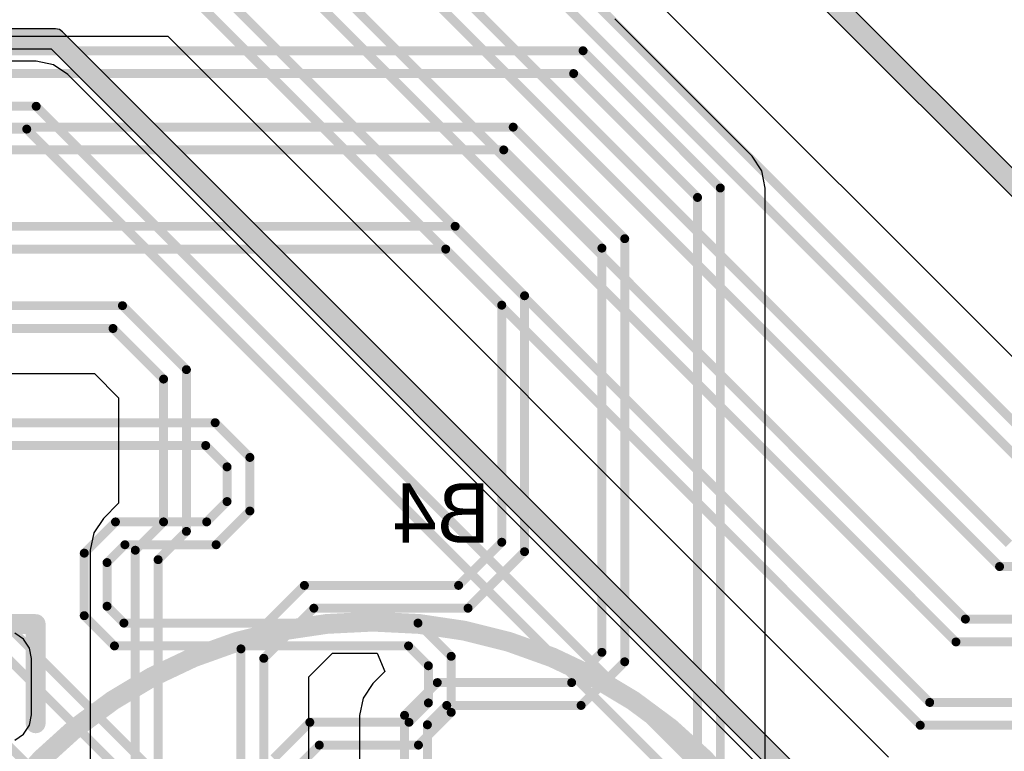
# Model space of a CAD drawing. Header units: millimetres. Extents: x 1.4 to 10.4, y 0 to 10.9.
# Tile 162 of 177: x 8.062 to 8.558, y 5.146 to 5.515. Entities that reach past the tile are written whole.
import ezdxf

# ---------------------------------------------------------------- set-up
doc = ezdxf.new("R2010")
doc.units = ezdxf.units.MM
doc.header["$MEASUREMENT"] = 0
for name, color, linetype in [('BottomLayer', 5, 'Continuous'), ('BottomOverlay', 54, 'Continuous'), ('InternalPlane2', 16, 'Continuous'), ('TopLayer', 1, 'Continuous'), ('TopOverlay', 2, 'Continuous')]:
    doc.layers.add(name, color=color, linetype=linetype)

msp = doc.modelspace()

# ---------------------------------------------------------------- linework, layer by layer
at = {"layer": 'BottomLayer'}
for p, q in [((8.5939, 5.31319), (8.16004, 5.74704)), ((7.67574, 5.50631), (8.1366, 5.50631)), ((8.1366, 5.50631), (8.49996, 5.14296)), ((8.07026, 5.49369), (7.50966, 5.49369)), ((8.07894, 5.49196), (8.07026, 5.49369)), ((8.07026, 5.49369), (8.07026, 5.49369)), ((8.0863, 5.48704), (8.07894, 5.49196)), ((8.43604, 5.1373), (8.0863, 5.48704))]:
    msp.add_line(p, q, dxfattribs=at)
at = {"layer": 'BottomLayer', "const_width": 0.0045}
for points in [[(8.144, 5.731), (8.5845, 5.2905)], [(8.13924, 5.7195), (8.57974, 5.279)], [(8.19026, 5.621), (8.56076, 5.2505)], [(8.1855, 5.6095), (8.556, 5.239)], [(8.17026, 5.581), (8.53876, 5.2125)], [(8.1655, 5.5695), (8.534, 5.201)], [(8.15076, 5.5405), (8.52076, 5.1705)], [(8.146, 5.529), (8.516, 5.159)], [(7.50026, 5.471), (8.07026, 5.471)], [(8.07026, 5.471), (8.42, 5.12126)], [(7.4955, 5.4595), (8.0655, 5.4595)], [(8.0655, 5.4595), (8.4085, 5.1165)], [(7.884, 5.381), (8.22075, 5.04425)], [(7.87924, 5.3695), (8.20925, 5.03949)], [(7.865, 5.34), (8.14, 5.065)], [(8.01976, 5.3115), (8.1605, 5.3115)], [(8.1605, 5.3115), (8.178, 5.294)], [(8.015, 5.3), (8.15574, 5.3)], [(8.15574, 5.3), (8.1665, 5.28924)], [(8.178, 5.267), (8.178, 5.294)], [(8.1665, 5.27176), (8.1665, 5.28924)], [(8.15624, 5.2615), (8.1665, 5.27176)], [(8.161, 5.25), (8.178, 5.267)], [(8.0945, 5.24576), (8.11024, 5.2615)], [(8.11024, 5.2615), (8.15624, 5.2615)], [(8.0945, 5.21424), (8.0945, 5.24576)], [(8.106, 5.241), (8.115, 5.25)], [(8.115, 5.25), (8.161, 5.25)], [(8.106, 5.219), (8.106, 5.241)], [(8.556, 5.239), (8.71974, 5.239)], [(8.106, 5.219), (8.1145, 5.2105)], [(8.0945, 5.21424), (8.10974, 5.199)], [(8.1145, 5.2105), (8.26276, 5.2105)], [(8.26276, 5.2105), (8.2795, 5.19376)], [(8.53876, 5.2125), (8.7025, 5.2125)], [(8.534, 5.201), (8.69774, 5.201)], [(8.10974, 5.199), (8.258, 5.199)], [(8.258, 5.199), (8.268, 5.189)], [(8.2795, 5.1655), (8.2795, 5.19376)], [(8.268, 5.17026), (8.268, 5.189)], [(8.25824, 5.1605), (8.268, 5.17026)], [(8.52076, 5.1705), (8.68476, 5.1705)], [(8.263, 5.149), (8.2795, 5.1655)], [(8.19, 5.14226), (8.20824, 5.1605)], [(8.20824, 5.1605), (8.25824, 5.1605)], [(8.516, 5.159), (8.68, 5.159)], [(8.2015, 5.1375), (8.213, 5.149)], [(8.213, 5.149), (8.263, 5.149)]]:
    msp.add_lwpolyline(points, dxfattribs=at)
at = {"layer": 'BottomLayer', "const_width": 0.00225}
for points in [[(8.06914, 5.471, 1), (8.07139, 5.471, 1)], [(8.06914, 5.471, 1), (8.07139, 5.471, 1)], [(8.06438, 5.4595, 1), (8.06663, 5.4595, 1)], [(8.06438, 5.4595, 1), (8.06663, 5.4595, 1)], [(8.15938, 5.3115, 1), (8.16163, 5.3115, 1)], [(8.15938, 5.3115, 1), (8.16163, 5.3115, 1)], [(8.15461, 5.3, 1), (8.15686, 5.3, 1)], [(8.15461, 5.3, 1), (8.15686, 5.3, 1)], [(8.17688, 5.294, 1), (8.17913, 5.294, 1)], [(8.17688, 5.294, 1), (8.17913, 5.294, 1)], [(8.16537, 5.28924, 1), (8.16762, 5.28924, 1)], [(8.16537, 5.28924, 1), (8.16762, 5.28924, 1)], [(8.16537, 5.27176, 1), (8.16762, 5.27176, 1)], [(8.16537, 5.27176, 1), (8.16762, 5.27176, 1)], [(8.17688, 5.267, 1), (8.17913, 5.267, 1)], [(8.17688, 5.267, 1), (8.17913, 5.267, 1)], [(8.10911, 5.2615, 1), (8.11136, 5.2615, 1)], [(8.10911, 5.2615, 1), (8.11136, 5.2615, 1)], [(8.15511, 5.2615, 1), (8.15736, 5.2615, 1)], [(8.15511, 5.2615, 1), (8.15736, 5.2615, 1)], [(8.09337, 5.24576, 1), (8.09563, 5.24576, 1)], [(8.09337, 5.24576, 1), (8.09563, 5.24576, 1)], [(8.11388, 5.25, 1), (8.11613, 5.25, 1)], [(8.11388, 5.25, 1), (8.11613, 5.25, 1)], [(8.15987, 5.25, 1), (8.16212, 5.25, 1)], [(8.15987, 5.25, 1), (8.16212, 5.25, 1)], [(8.10487, 5.241, 1), (8.10712, 5.241, 1)], [(8.10487, 5.241, 1), (8.10712, 5.241, 1)], [(8.55487, 5.239, 1), (8.55712, 5.239, 1)], [(8.55487, 5.239, 1), (8.55712, 5.239, 1)], [(8.10487, 5.219, 1), (8.10712, 5.219, 1)], [(8.10487, 5.219, 1), (8.10712, 5.219, 1)], [(8.09337, 5.21424, 1), (8.09563, 5.21424, 1)], [(8.09337, 5.21424, 1), (8.09563, 5.21424, 1)], [(8.11337, 5.2105, 1), (8.11562, 5.2105, 1)], [(8.11337, 5.2105, 1), (8.11562, 5.2105, 1)], [(8.26164, 5.2105, 1), (8.26389, 5.2105, 1)], [(8.26164, 5.2105, 1), (8.26389, 5.2105, 1)], [(8.53764, 5.2125, 1), (8.53989, 5.2125, 1)], [(8.53764, 5.2125, 1), (8.53989, 5.2125, 1)], [(8.53288, 5.201, 1), (8.53513, 5.201, 1)], [(8.53288, 5.201, 1), (8.53513, 5.201, 1)], [(8.10861, 5.199, 1), (8.11086, 5.199, 1)], [(8.10861, 5.199, 1), (8.11086, 5.199, 1)], [(8.25688, 5.199, 1), (8.25912, 5.199, 1)], [(8.25688, 5.199, 1), (8.25912, 5.199, 1)], [(8.27838, 5.19376, 1), (8.28063, 5.19376, 1)], [(8.27838, 5.19376, 1), (8.28063, 5.19376, 1)], [(8.26688, 5.189, 1), (8.26913, 5.189, 1)], [(8.26688, 5.189, 1), (8.26913, 5.189, 1)], [(8.26688, 5.17026, 1), (8.26913, 5.17026, 1)], [(8.26688, 5.17026, 1), (8.26913, 5.17026, 1)], [(8.51964, 5.1705, 1), (8.52189, 5.1705, 1)], [(8.51964, 5.1705, 1), (8.52189, 5.1705, 1)], [(8.27838, 5.1655, 1), (8.28063, 5.1655, 1)], [(8.27838, 5.1655, 1), (8.28063, 5.1655, 1)], [(8.20711, 5.1605, 1), (8.20936, 5.1605, 1)], [(8.20711, 5.1605, 1), (8.20936, 5.1605, 1)], [(8.25711, 5.1605, 1), (8.25936, 5.1605, 1)], [(8.25711, 5.1605, 1), (8.25936, 5.1605, 1)], [(8.51487, 5.159, 1), (8.51713, 5.159, 1)], [(8.51487, 5.159, 1), (8.51713, 5.159, 1)], [(8.21187, 5.149, 1), (8.21412, 5.149, 1)], [(8.21187, 5.149, 1), (8.21412, 5.149, 1)], [(8.26187, 5.149, 1), (8.26412, 5.149, 1)], [(8.26187, 5.149, 1), (8.26412, 5.149, 1)]]:
    msp.add_lwpolyline(points, format="xyb", close=True, dxfattribs=at)
at = {"layer": 'BottomOverlay', "const_width": 0.01}
msp.add_lwpolyline([(8.47622, 4.975, 1), (8.00378, 4.975, 1)], format="xyb", close=True, dxfattribs=at)
at = {"layer": 'InternalPlane2'}
for p, q in [((8.62211, 5.3801), (8.4451, 5.55711)), ((8.4364, 5.5514), (8.6164, 5.3714)), ((8.08, 5.5101), (7.58211, 5.5101)), ((8.08195, 5.50971), (8.08, 5.5101)), ((8.0836, 5.5086), (8.08195, 5.50971)), ((8.45211, 5.1401), (8.0836, 5.5086)), ((7.58, 5.4999), (8.07789, 5.4999)), ((8.07789, 5.4999), (8.4449, 5.13289))]:
    msp.add_line(p, q, dxfattribs=at)
at = {"layer": 'InternalPlane2', "const_width": 0.01}
for points in [[(8.44, 5.555), (8.62, 5.375)], [(7.58, 5.505), (8.08, 5.505)], [(8.08, 5.505), (8.45, 5.135)]]:
    msp.add_lwpolyline(points, dxfattribs=at)
at = {"layer": 'InternalPlane2', "const_width": 0.005}
msp.add_lwpolyline([(8.0775, 5.505, 1), (8.0825, 5.505, 1)], format="xyb", close=True, dxfattribs=at)
msp.add_lwpolyline([(8.0775, 5.505, 1), (8.0825, 5.505, 1)], format="xyb", close=True, dxfattribs=at)
at = {"layer": 'TopLayer'}
for p, q in [((8.43124, 5.44584), (8.36204, 5.51504)), ((8.43616, 5.43848), (8.43124, 5.44584)), ((8.43124, 5.44584), (8.43124, 5.44584)), ((8.43788, 5.4298), (8.43616, 5.43848)), ((8.43788, 5.02239), (8.43788, 5.4298)), ((8.43788, 5.4298), (8.43788, 5.4298)), ((7.786, 5.33631), (8.0996, 5.33631)), ((8.0996, 5.33631), (8.11181, 5.3241)), ((8.11181, 5.3241), (8.11181, 5.2709)), ((8.11181, 5.2709), (8.10419, 5.26328)), ((8.10419, 5.26328), (8.09928, 5.25592)), ((8.09928, 5.25592), (8.09755, 5.24723)), ((8.09755, 5.24723), (8.09755, 5.24723)), ((8.09755, 5.24723), (8.09755, 5.0294)), ((8.06394, 5.2024), (8.05946, 5.2054)), ((8.06693, 5.19792), (8.06394, 5.2024)), ((8.06798, 5.19264), (8.06693, 5.19792)), ((8.20769, 5.18334), (8.21966, 5.19531)), ((8.21966, 5.19531), (8.24217, 5.19531)), ((8.24217, 5.19531), (8.24599, 5.18608)), ((8.06798, 5.16429), (8.06798, 5.19264)), ((8.20769, 5.12862), (8.20769, 5.18334)), ((8.24599, 5.18608), (8.23996, 5.18004)), ((8.23996, 5.18004), (8.23504, 5.17268)), ((8.23504, 5.17268), (8.23331, 5.164)), ((8.06693, 5.15901), (8.06798, 5.16429)), ((8.23331, 5.164), (8.23331, 5.164)), ((8.23331, 5.164), (8.23331, 5.135)), ((8.06394, 5.15453), (8.06693, 5.15901)), ((8.05946, 5.15153), (8.06394, 5.15453))]:
    msp.add_line(p, q, dxfattribs=at)
at = {"layer": 'TopLayer', "const_width": 0.0045}
for points in [[(7.85826, 5.499), (8.346, 5.499)], [(8.346, 5.499), (8.4152, 5.4298)], [(7.8535, 5.4875), (8.34124, 5.4875)], [(8.34124, 5.4875), (8.4037, 5.42504)], [(7.8345, 5.4605), (8.31076, 5.4605)], [(8.31076, 5.4605), (8.367, 5.40426)], [(7.82974, 5.449), (8.306, 5.449)], [(8.306, 5.449), (8.3555, 5.3995)], [(8.4152, 5.013), (8.4152, 5.4298)], [(8.4037, 5.013), (8.4037, 5.42504)], [(7.8195, 5.4105), (8.2815, 5.4105)], [(8.2815, 5.4105), (8.3165, 5.3755)], [(8.367, 5.191), (8.367, 5.40426)], [(7.81474, 5.399), (8.27674, 5.399)], [(8.27674, 5.399), (8.305, 5.37074)], [(8.3555, 5.19576), (8.3555, 5.3995)], [(8.3165, 5.2465), (8.3165, 5.3755)], [(7.79076, 5.3705), (8.11376, 5.3705)], [(8.11376, 5.3705), (8.146, 5.33826)], [(8.305, 5.25126), (8.305, 5.37074)], [(7.786, 5.359), (8.109, 5.359)], [(8.109, 5.359), (8.1345, 5.3335)], [(8.146, 5.25674), (8.146, 5.33826)], [(8.1345, 5.2615), (8.1345, 5.3335)], [(8.12023, 5.24723), (8.1345, 5.2615)], [(8.13173, 5.24247), (8.146, 5.25674)], [(8.28324, 5.2295), (8.305, 5.25126)], [(8.12023, 5.02), (8.12023, 5.24723)], [(8.288, 5.218), (8.3165, 5.2465)], [(8.13173, 5.02), (8.13173, 5.24247)], [(8.1735, 5.1975), (8.2055, 5.2295)], [(8.2055, 5.2295), (8.28324, 5.2295)], [(8.185, 5.19274), (8.21026, 5.218)], [(8.21026, 5.218), (8.288, 5.218)], [(8.1735, 5.11446), (8.1735, 5.1975)], [(8.34024, 5.1805), (8.3555, 5.19576)], [(8.185, 5.11922), (8.185, 5.19274)], [(8.345, 5.169), (8.367, 5.191)], [(8.256, 5.164), (8.2725, 5.1805)], [(8.2725, 5.1805), (8.34024, 5.1805)], [(8.2675, 5.15924), (8.27726, 5.169)], [(8.27726, 5.169), (8.345, 5.169)], [(8.256, 5.135), (8.256, 5.164)], [(8.2675, 5.13976), (8.2675, 5.15924)]]:
    msp.add_lwpolyline(points, dxfattribs=at)
at = {"layer": 'TopLayer', "const_width": 0.00225}
for points in [[(8.34488, 5.499, 1), (8.34713, 5.499, 1)], [(8.34488, 5.499, 1), (8.34713, 5.499, 1)], [(8.34011, 5.4875, 1), (8.34236, 5.4875, 1)], [(8.34011, 5.4875, 1), (8.34236, 5.4875, 1)], [(8.30964, 5.4605, 1), (8.31189, 5.4605, 1)], [(8.30964, 5.4605, 1), (8.31189, 5.4605, 1)], [(8.30487, 5.449, 1), (8.30712, 5.449, 1)], [(8.30487, 5.449, 1), (8.30712, 5.449, 1)], [(8.41407, 5.4298, 1), (8.41632, 5.4298, 1)], [(8.41407, 5.4298, 1), (8.41632, 5.4298, 1)], [(8.40257, 5.42504, 1), (8.40482, 5.42504, 1)], [(8.40257, 5.42504, 1), (8.40482, 5.42504, 1)], [(8.28037, 5.4105, 1), (8.28262, 5.4105, 1)], [(8.28037, 5.4105, 1), (8.28262, 5.4105, 1)], [(8.36588, 5.40426, 1), (8.36812, 5.40426, 1)], [(8.36588, 5.40426, 1), (8.36812, 5.40426, 1)], [(8.27561, 5.399, 1), (8.27786, 5.399, 1)], [(8.27561, 5.399, 1), (8.27786, 5.399, 1)], [(8.35437, 5.3995, 1), (8.35662, 5.3995, 1)], [(8.35437, 5.3995, 1), (8.35662, 5.3995, 1)], [(8.31537, 5.3755, 1), (8.31762, 5.3755, 1)], [(8.31537, 5.3755, 1), (8.31762, 5.3755, 1)], [(8.11264, 5.3705, 1), (8.11489, 5.3705, 1)], [(8.11264, 5.3705, 1), (8.11489, 5.3705, 1)], [(8.30387, 5.37074, 1), (8.30612, 5.37074, 1)], [(8.30387, 5.37074, 1), (8.30612, 5.37074, 1)], [(8.10787, 5.359, 1), (8.11013, 5.359, 1)], [(8.10787, 5.359, 1), (8.11013, 5.359, 1)], [(8.14488, 5.33826, 1), (8.14713, 5.33826, 1)], [(8.14488, 5.33826, 1), (8.14713, 5.33826, 1)], [(8.13337, 5.3335, 1), (8.13562, 5.3335, 1)], [(8.13337, 5.3335, 1), (8.13562, 5.3335, 1)], [(8.13337, 5.2615, 1), (8.13562, 5.2615, 1)], [(8.13337, 5.2615, 1), (8.13562, 5.2615, 1)], [(8.14488, 5.25674, 1), (8.14713, 5.25674, 1)], [(8.14488, 5.25674, 1), (8.14713, 5.25674, 1)], [(8.30387, 5.25126, 1), (8.30612, 5.25126, 1)], [(8.30387, 5.25126, 1), (8.30612, 5.25126, 1)], [(8.11911, 5.24723, 1), (8.12136, 5.24723, 1)], [(8.11911, 5.24723, 1), (8.12136, 5.24723, 1)], [(8.31537, 5.2465, 1), (8.31762, 5.2465, 1)], [(8.31537, 5.2465, 1), (8.31762, 5.2465, 1)], [(8.13061, 5.24247, 1), (8.13286, 5.24247, 1)], [(8.13061, 5.24247, 1), (8.13286, 5.24247, 1)], [(8.20438, 5.2295, 1), (8.20663, 5.2295, 1)], [(8.20438, 5.2295, 1), (8.20663, 5.2295, 1)], [(8.28211, 5.2295, 1), (8.28436, 5.2295, 1)], [(8.28211, 5.2295, 1), (8.28436, 5.2295, 1)], [(8.20914, 5.218, 1), (8.21139, 5.218, 1)], [(8.20914, 5.218, 1), (8.21139, 5.218, 1)], [(8.28688, 5.218, 1), (8.28913, 5.218, 1)], [(8.28688, 5.218, 1), (8.28913, 5.218, 1)], [(8.17238, 5.1975, 1), (8.17463, 5.1975, 1)], [(8.17238, 5.1975, 1), (8.17463, 5.1975, 1)], [(8.35437, 5.19576, 1), (8.35662, 5.19576, 1)], [(8.35437, 5.19576, 1), (8.35662, 5.19576, 1)], [(8.18388, 5.19274, 1), (8.18613, 5.19274, 1)], [(8.18388, 5.19274, 1), (8.18613, 5.19274, 1)], [(8.36588, 5.191, 1), (8.36812, 5.191, 1)], [(8.36588, 5.191, 1), (8.36812, 5.191, 1)], [(8.27138, 5.1805, 1), (8.27362, 5.1805, 1)], [(8.27138, 5.1805, 1), (8.27362, 5.1805, 1)], [(8.33911, 5.1805, 1), (8.34136, 5.1805, 1)], [(8.33911, 5.1805, 1), (8.34136, 5.1805, 1)], [(8.27614, 5.169, 1), (8.27839, 5.169, 1)], [(8.27614, 5.169, 1), (8.27839, 5.169, 1)], [(8.34388, 5.169, 1), (8.34613, 5.169, 1)], [(8.34388, 5.169, 1), (8.34613, 5.169, 1)], [(8.25488, 5.164, 1), (8.25713, 5.164, 1)], [(8.25488, 5.164, 1), (8.25713, 5.164, 1)], [(8.26638, 5.15924, 1), (8.26863, 5.15924, 1)], [(8.26638, 5.15924, 1), (8.26863, 5.15924, 1)]]:
    msp.add_lwpolyline(points, format="xyb", close=True, dxfattribs=at)
at = {"layer": 'TopOverlay', "const_width": 0.01}
for points in [[(8.01, 5.21), (8.07, 5.21)], [(8.07, 5.16), (8.07, 5.21)]]:
    msp.add_lwpolyline(points, dxfattribs=at)
at = {"layer": 'TopOverlay', "const_width": 0.005}
for points in [[(8.0675, 5.21, 1), (8.0725, 5.21, 1)], [(8.0675, 5.21, 1), (8.0725, 5.21, 1)], [(8.0675, 5.16, 1), (8.0725, 5.16, 1)]]:
    msp.add_lwpolyline(points, format="xyb", close=True, dxfattribs=at)

# ---------------------------------------------------------------- texts
at = {"layer": 'BottomOverlay', "text_generation_flag": 2}
msp.add_text('B4', height=0.03, rotation=360, dxfattribs=at).set_placement((8.299, 5.251))

doc.saveas('drawing.dxf')
